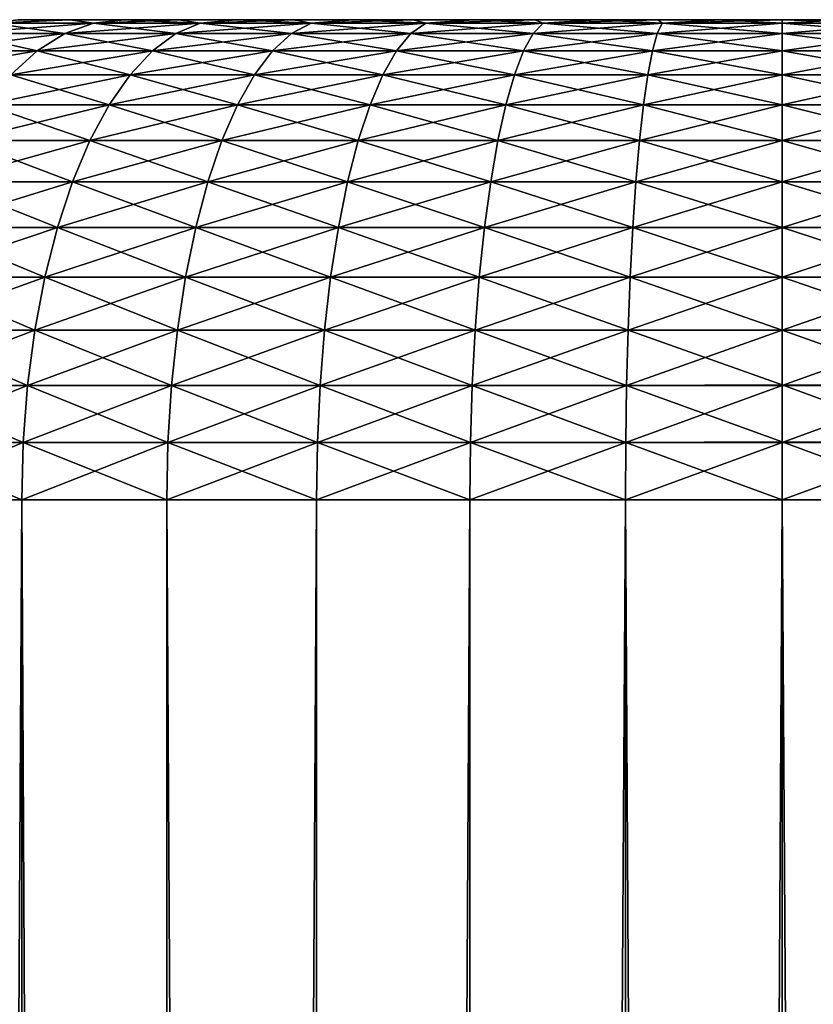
# Model space of a CAD drawing. Header units: metres. Extents: x -2 to 85, y -75 to 75.
# Tile 224 of 230: x 76.38 to 77.7, y 65.86 to 67.5. Entities that reach past the tile are written whole.
import ezdxf

# ---------------------------------------------------------------- set-up
doc = ezdxf.new("R2010")
doc.units = ezdxf.units.M
doc.layers.add('solid_21204500', color=7, linetype='CONTINUOUS')

msp = doc.modelspace()

# ---------------------------------------------------------------- linework, layer by layer
at = {"layer": 'solid_21204500'}
for points in [[(76.501785, 67.494164, -1.988766), (76.454224, 67.47673, -2.07114), (76.278267, 67.47673, -1.95904)], [(76.332825, 67.494164, -1.881125), (76.501785, 67.494164, -1.988766), (76.278267, 67.47673, -1.95904)], [(76.332825, 67.494164, 1.881125), (76.278267, 67.47673, 1.95904), (76.454224, 67.47673, 2.07114)], [(76.332825, 67.494164, 1.881125), (76.46299, 67.5, 1.852294), (76.376091, 67.5, 1.793633)], [(76.501785, 67.494164, 1.988766), (76.46299, 67.5, 1.852294), (76.332825, 67.494164, 1.881125)], [(76.332825, 67.494164, -1.881125), (76.376091, 67.5, -1.793633), (76.46299, 67.5, -1.852294)], [(76.332825, 67.494164, -1.881125), (76.46299, 67.5, -1.852294), (76.501785, 67.494164, -1.988766)], [(76.501785, 67.494164, 1.988766), (76.332825, 67.494164, 1.881125), (76.454224, 67.47673, 2.07114)], [(76.376091, 67.5, -1.793633), (76.376091, 67.5, 1.793633), (76.46299, 67.5, 1.852294)], [(76.46299, 67.5, -1.852294), (76.376091, 67.5, -1.793633), (76.46299, 67.5, 1.852294)], [(76.679489, 67.494164, -2.081272), (76.63929, 67.47673, -2.167477), (76.454224, 67.47673, -2.07114)], [(76.501785, 67.494164, -1.988766), (76.679489, 67.494164, -2.081272), (76.454224, 67.47673, -2.07114)], [(76.501785, 67.494164, 1.988766), (76.454224, 67.47673, 2.07114), (76.63929, 67.47673, 2.167477)], [(76.46299, 67.5, -1.852294), (76.46299, 67.5, 1.852294), (76.552399, 67.5, 1.90663)], [(76.501785, 67.494164, 1.988766), (76.552399, 67.5, 1.90663), (76.46299, 67.5, 1.852294)], [(76.552399, 67.5, -1.90663), (76.46299, 67.5, -1.852294), (76.552399, 67.5, 1.90663)], [(76.501785, 67.494164, -1.988766), (76.46299, 67.5, -1.852294), (76.552399, 67.5, -1.90663)], [(76.679489, 67.494164, 2.081272), (76.552399, 67.5, 1.90663), (76.501785, 67.494164, 1.988766)], [(76.501785, 67.494164, -1.988766), (76.552399, 67.5, -1.90663), (76.644569, 67.5, -1.956793)], [(76.501785, 67.494164, -1.988766), (76.644569, 67.5, -1.956793), (76.679489, 67.494164, -2.081272)], [(76.679489, 67.494164, 2.081272), (76.501785, 67.494164, 1.988766), (76.63929, 67.47673, 2.167477)], [(76.552399, 67.5, -1.90663), (76.552399, 67.5, 1.90663), (76.644569, 67.5, 1.956793)], [(76.679489, 67.494164, 2.081272), (76.644569, 67.5, 1.956793), (76.552399, 67.5, 1.90663)], [(76.644569, 67.5, -1.956793), (76.552399, 67.5, -1.90663), (76.644569, 67.5, 1.956793)], [(76.864578, 67.494164, -2.157938), (76.832047, 67.47673, -2.247319), (76.63929, 67.47673, -2.167477)], [(76.679489, 67.494164, -2.081272), (76.864578, 67.494164, -2.157938), (76.63929, 67.47673, -2.167477)], [(76.679489, 67.494164, 2.081272), (76.63929, 67.47673, 2.167477), (76.832047, 67.47673, 2.247319)], [(76.644569, 67.5, -1.956793), (76.644569, 67.5, 1.956793), (76.739037, 67.5, 2.002534)], [(76.679489, 67.494164, 2.081272), (76.739037, 67.5, 2.002534), (76.644569, 67.5, 1.956793)], [(76.739037, 67.5, -2.002534), (76.644569, 67.5, -1.956793), (76.739037, 67.5, 2.002534)], [(76.679489, 67.494164, -2.081272), (76.644569, 67.5, -1.956793), (76.739037, 67.5, -2.002534)], [(76.864578, 67.494164, 2.157938), (76.739037, 67.5, 2.002534), (76.679489, 67.494164, 2.081272)], [(76.679489, 67.494164, -2.081272), (76.739037, 67.5, -2.002534), (76.835426, 67.5, -2.043623)], [(76.679489, 67.494164, -2.081272), (76.835426, 67.5, -2.043623), (76.864578, 67.494164, -2.157938)], [(76.864578, 67.494164, 2.157938), (76.679489, 67.494164, 2.081272), (76.832047, 67.47673, 2.247319)], [(76.739037, 67.5, -2.002534), (76.739037, 67.5, 2.002534), (76.835426, 67.5, 2.043623)], [(76.864578, 67.494164, 2.157938), (76.835426, 67.5, 2.043623), (76.739037, 67.5, 2.002534)], [(76.835426, 67.5, -2.043623), (76.739037, 67.5, -2.002534), (76.835426, 67.5, 2.043623)], [(77.055641, 67.494164, -2.21818), (77.031021, 67.47673, -2.310056), (76.832047, 67.47673, -2.247319)], [(76.864578, 67.494164, -2.157938), (77.055641, 67.494164, -2.21818), (76.832047, 67.47673, -2.247319)], [(76.864578, 67.494164, 2.157938), (76.832047, 67.47673, 2.247319), (77.031021, 67.47673, 2.310056)], [(76.835426, 67.5, -2.043623), (76.835426, 67.5, 2.043623), (76.934029, 67.5, 2.080195)], [(76.864578, 67.494164, 2.157938), (76.934029, 67.5, 2.080195), (76.835426, 67.5, 2.043623)], [(76.934029, 67.5, -2.080195), (76.835426, 67.5, -2.043623), (76.934029, 67.5, 2.080195)], [(76.864578, 67.494164, -2.157938), (76.835426, 67.5, -2.043623), (76.934029, 67.5, -2.080195)], [(77.055641, 67.494164, 2.21818), (76.934029, 67.5, 2.080195), (76.864578, 67.494164, 2.157938)], [(76.864578, 67.494164, -2.157938), (76.934029, 67.5, -2.080195), (77.034073, 67.5, -2.112012)], [(76.864578, 67.494164, -2.157938), (77.034073, 67.5, -2.112012), (77.055641, 67.494164, -2.21818)], [(77.055641, 67.494164, 2.21818), (76.864578, 67.494164, 2.157938), (77.031021, 67.47673, 2.310056)], [(76.934029, 67.5, -2.080195), (76.934029, 67.5, 2.080195), (77.034073, 67.5, 2.112012)], [(77.055641, 67.494164, 2.21818), (77.034073, 67.5, 2.112012), (76.934029, 67.5, 2.080195)], [(77.034073, 67.5, -2.112012), (76.934029, 67.5, -2.080195), (77.034073, 67.5, 2.112012)], [(77.251228, 67.494164, -2.261541), (77.234711, 67.47673, -2.355213), (77.031021, 67.47673, -2.310056)], [(77.055641, 67.494164, -2.21818), (77.251228, 67.494164, -2.261541), (77.031021, 67.47673, -2.310056)], [(77.055641, 67.494164, 2.21818), (77.031021, 67.47673, 2.310056), (77.234711, 67.47673, 2.355213)], [(77.034073, 67.5, -2.112012), (77.034073, 67.5, 2.112012), (77.135178, 67.5, 2.138902)], [(77.055641, 67.494164, 2.21818), (77.135178, 67.5, 2.138902), (77.034073, 67.5, 2.112012)], [(77.135178, 67.5, -2.138902), (77.034073, 67.5, -2.112012), (77.135178, 67.5, 2.138902)], [(77.055641, 67.494164, -2.21818), (77.034073, 67.5, -2.112012), (77.135178, 67.5, -2.138902)], [(77.251228, 67.494164, 2.261541), (77.135178, 67.5, 2.138902), (77.055641, 67.494164, 2.21818)], [(77.055641, 67.494164, -2.21818), (77.135178, 67.5, -2.138902), (77.237602, 67.5, -2.160957)], [(77.055641, 67.494164, -2.21818), (77.237602, 67.5, -2.160957), (77.251228, 67.494164, -2.261541)], [(77.251228, 67.494164, 2.261541), (77.055641, 67.494164, 2.21818), (77.234711, 67.47673, 2.355213)], [(77.135178, 67.5, -2.138902), (77.135178, 67.5, 2.138902), (77.237602, 67.5, 2.160957)], [(77.251228, 67.494164, 2.261541), (77.237602, 67.5, 2.160957), (77.135178, 67.5, 2.138902)], [(77.237602, 67.5, -2.160957), (77.135178, 67.5, -2.138902), (77.237602, 67.5, 2.160957)], [(77.449852, 67.494164, -2.287691), (77.441566, 67.47673, -2.382446), (77.234711, 67.47673, -2.355213)], [(77.251228, 67.494164, -2.261541), (77.449852, 67.494164, -2.287691), (77.234711, 67.47673, -2.355213)], [(77.251228, 67.494164, 2.261541), (77.234711, 67.47673, 2.355213), (77.441566, 67.47673, 2.382446)], [(77.237602, 67.5, -2.160957), (77.237602, 67.5, 2.160957), (77.340492, 67.5, 2.178111)], [(77.251228, 67.494164, 2.261541), (77.340492, 67.5, 2.178111), (77.237602, 67.5, 2.160957)], [(77.340492, 67.5, -2.178111), (77.237602, 67.5, -2.160957), (77.340492, 67.5, 2.178111)], [(77.251228, 67.494164, -2.261541), (77.237602, 67.5, -2.160957), (77.340492, 67.5, -2.178111)], [(77.449852, 67.494164, 2.287691), (77.340492, 67.5, 2.178111), (77.251228, 67.494164, 2.261541)], [(77.251228, 67.494164, -2.261541), (77.340492, 67.5, -2.178111), (77.443367, 67.5, -2.190322)], [(77.251228, 67.494164, -2.261541), (77.443367, 67.5, -2.190322), (77.449852, 67.494164, -2.287691)], [(77.449852, 67.494164, 2.287691), (77.251228, 67.494164, 2.261541), (77.441566, 67.47673, 2.382446)], [(77.340492, 67.5, -2.178111), (77.340492, 67.5, 2.178111), (77.443367, 67.5, 2.190322)], [(77.449852, 67.494164, 2.287691), (77.443367, 67.5, 2.190322), (77.340492, 67.5, 2.178111)], [(77.443367, 67.5, -2.190322), (77.340492, 67.5, -2.178111), (77.443367, 67.5, 2.190322)], [(77.650002, 67.494164, -2.296429), (77.650002, 67.47673, -2.391546), (77.441566, 67.47673, -2.382446)], [(77.449852, 67.494164, -2.287691), (77.650002, 67.494164, -2.296429), (77.441566, 67.47673, -2.382446)], [(77.449852, 67.494164, 2.287691), (77.441566, 67.47673, 2.382446), (77.650002, 67.47673, 2.391546)], [(77.443367, 67.5, -2.190322), (77.443367, 67.5, 2.190322), (77.546532, 67.5, 2.197619)], [(77.449852, 67.494164, 2.287691), (77.546532, 67.5, 2.197619), (77.443367, 67.5, 2.190322)], [(77.546532, 67.5, -2.197619), (77.443367, 67.5, -2.190322), (77.546532, 67.5, 2.197619)], [(77.449852, 67.494164, -2.287691), (77.443367, 67.5, -2.190322), (77.546532, 67.5, -2.197619)], [(77.449852, 67.494164, -2.287691), (77.546532, 67.5, -2.197619), (77.650002, 67.5, -2.2)], [(77.449852, 67.494164, -2.287691), (77.650002, 67.5, -2.2), (77.650002, 67.494164, -2.296429)], [(77.650002, 67.494164, 2.296429), (77.546532, 67.5, 2.197619), (77.449852, 67.494164, 2.287691)], [(77.650002, 67.494164, 2.296429), (77.449852, 67.494164, 2.287691), (77.650002, 67.47673, 2.391546)], [(77.546532, 67.5, -2.197619), (77.650002, 67.5, 2.2), (77.650002, 67.5, -2.2)], [(77.546532, 67.5, -2.197619), (77.546532, 67.5, 2.197619), (77.650002, 67.5, 2.2)], [(77.650002, 67.494164, 2.296429), (77.650002, 67.5, 2.2), (77.546532, 67.5, 2.197619)], [(77.753471, 67.5, 2.197619), (77.753471, 67.5, -2.197619), (77.650002, 67.5, -2.2)], [(77.650002, 67.494164, -2.296429), (77.650002, 67.5, -2.2), (77.753471, 67.5, -2.197619)], [(77.650002, 67.5, 2.2), (77.753471, 67.5, 2.197619), (77.650002, 67.5, -2.2)], [(77.850143, 67.494164, -2.287691), (77.650002, 67.494164, -2.296429), (77.753471, 67.5, -2.197619)], [(77.850143, 67.494164, 2.287691), (77.753471, 67.5, 2.197619), (77.650002, 67.5, 2.2)], [(77.850143, 67.494164, 2.287691), (77.650002, 67.5, 2.2), (77.650002, 67.494164, 2.296429)], [(77.850143, 67.494164, -2.287691), (77.650002, 67.47673, -2.391546), (77.650002, 67.494164, -2.296429)], [(77.850143, 67.494164, -2.287691), (77.858437, 67.47673, -2.382446), (77.650002, 67.47673, -2.391546)], [(77.858437, 67.47673, 2.382446), (77.650002, 67.494164, 2.296429), (77.650002, 67.47673, 2.391546)], [(77.850143, 67.494164, 2.287691), (77.650002, 67.494164, 2.296429), (77.858437, 67.47673, 2.382446)], [(76.454224, 67.47673, -2.07114), (76.408066, 67.447945, -2.15109), (76.225311, 67.447945, -2.034663)], [(76.278267, 67.47673, -1.95904), (76.454224, 67.47673, -2.07114), (76.225311, 67.447945, -2.034663)], [(76.278267, 67.47673, 1.95904), (76.225311, 67.447945, 2.034663), (76.408066, 67.447945, 2.15109)], [(76.454224, 67.47673, 2.07114), (76.278267, 67.47673, 1.95904), (76.408066, 67.447945, 2.15109)], [(76.63929, 67.47673, -2.167477), (76.600273, 67.447945, -2.251146), (76.408066, 67.447945, -2.15109)], [(76.454224, 67.47673, -2.07114), (76.63929, 67.47673, -2.167477), (76.408066, 67.447945, -2.15109)], [(76.454224, 67.47673, 2.07114), (76.408066, 67.447945, 2.15109), (76.600273, 67.447945, 2.251146)], [(76.63929, 67.47673, 2.167477), (76.454224, 67.47673, 2.07114), (76.600273, 67.447945, 2.251146)], [(76.832047, 67.47673, -2.247319), (76.800468, 67.447945, -2.334069), (76.600273, 67.447945, -2.251146)], [(76.63929, 67.47673, -2.167477), (76.832047, 67.47673, -2.247319), (76.600273, 67.447945, -2.251146)], [(76.63929, 67.47673, 2.167477), (76.600273, 67.447945, 2.251146), (76.800468, 67.447945, 2.334069)], [(76.832047, 67.47673, 2.247319), (76.63929, 67.47673, 2.167477), (76.800468, 67.447945, 2.334069)], [(77.031021, 67.47673, -2.310056), (77.007126, 67.447945, -2.399229), (76.800468, 67.447945, -2.334069)], [(76.832047, 67.47673, -2.247319), (77.031021, 67.47673, -2.310056), (76.800468, 67.447945, -2.334069)], [(76.832047, 67.47673, 2.247319), (76.800468, 67.447945, 2.334069), (77.007126, 67.447945, 2.399229)], [(77.031021, 67.47673, 2.310056), (76.832047, 67.47673, 2.247319), (77.007126, 67.447945, 2.399229)], [(77.234711, 67.47673, -2.355213), (77.218681, 67.447945, -2.446129), (77.007126, 67.447945, -2.399229)], [(77.031021, 67.47673, -2.310056), (77.234711, 67.47673, -2.355213), (77.007126, 67.447945, -2.399229)], [(77.031021, 67.47673, 2.310056), (77.007126, 67.447945, 2.399229), (77.218681, 67.447945, 2.446129)], [(77.234711, 67.47673, 2.355213), (77.031021, 67.47673, 2.310056), (77.218681, 67.447945, 2.446129)], [(77.441566, 67.47673, -2.382446), (77.433517, 67.447945, -2.474413), (77.218681, 67.447945, -2.446129)], [(77.234711, 67.47673, -2.355213), (77.441566, 67.47673, -2.382446), (77.218681, 67.447945, -2.446129)], [(77.234711, 67.47673, 2.355213), (77.218681, 67.447945, 2.446129), (77.433517, 67.447945, 2.474413)], [(77.441566, 67.47673, 2.382446), (77.234711, 67.47673, 2.355213), (77.433517, 67.447945, 2.474413)], [(77.650002, 67.47673, -2.391546), (77.650002, 67.447945, -2.483865), (77.433517, 67.447945, -2.474413)], [(77.441566, 67.47673, -2.382446), (77.650002, 67.47673, -2.391546), (77.433517, 67.447945, -2.474413)], [(77.441566, 67.47673, 2.382446), (77.433517, 67.447945, 2.474413), (77.650002, 67.447945, 2.483865)], [(77.650002, 67.47673, 2.391546), (77.441566, 67.47673, 2.382446), (77.650002, 67.447945, 2.483865)], [(77.858437, 67.47673, -2.382446), (77.650002, 67.447945, -2.483865), (77.650002, 67.47673, -2.391546)], [(77.858437, 67.47673, -2.382446), (77.866486, 67.447945, -2.474413), (77.650002, 67.447945, -2.483865)], [(77.866486, 67.447945, 2.474413), (77.650002, 67.47673, 2.391546), (77.650002, 67.447945, 2.483865)], [(77.858437, 67.47673, 2.382446), (77.650002, 67.47673, 2.391546), (77.866486, 67.447945, 2.474413)], [(76.408066, 67.447945, -2.15109), (76.363983, 67.408234, -2.227448), (76.174744, 67.408234, -2.106888)], [(76.225311, 67.447945, -2.034663), (76.408066, 67.447945, -2.15109), (76.174744, 67.408234, -2.106888)], [(76.408066, 67.447945, 2.15109), (76.225311, 67.447945, 2.034663), (76.363983, 67.408234, 2.227448)], [(76.600273, 67.447945, -2.251146), (76.563011, 67.408234, -2.331056), (76.363983, 67.408234, -2.227448)], [(76.408066, 67.447945, -2.15109), (76.600273, 67.447945, -2.251146), (76.363983, 67.408234, -2.227448)], [(76.408066, 67.447945, 2.15109), (76.363983, 67.408234, 2.227448), (76.563011, 67.408234, 2.331056)], [(76.600273, 67.447945, 2.251146), (76.408066, 67.447945, 2.15109), (76.563011, 67.408234, 2.331056)], [(76.800468, 67.447945, -2.334069), (76.770309, 67.408234, -2.416923), (76.563011, 67.408234, -2.331056)], [(76.600273, 67.447945, -2.251146), (76.800468, 67.447945, -2.334069), (76.563011, 67.408234, -2.331056)], [(76.600273, 67.447945, 2.251146), (76.563011, 67.408234, 2.331056), (76.770309, 67.408234, 2.416923)], [(76.800468, 67.447945, 2.334069), (76.600273, 67.447945, 2.251146), (76.770309, 67.408234, 2.416923)], [(77.007126, 67.447945, -2.399229), (76.984306, 67.408234, -2.484395), (76.770309, 67.408234, -2.416923)], [(76.800468, 67.447945, -2.334069), (77.007126, 67.447945, -2.399229), (76.770309, 67.408234, -2.416923)], [(76.800468, 67.447945, 2.334069), (76.770309, 67.408234, 2.416923), (76.984306, 67.408234, 2.484395)], [(77.007126, 67.447945, 2.399229), (76.800468, 67.447945, 2.334069), (76.984306, 67.408234, 2.484395)], [(77.218681, 67.447945, -2.446129), (77.203369, 67.408234, -2.53296), (76.984306, 67.408234, -2.484395)], [(77.007126, 67.447945, -2.399229), (77.218681, 67.447945, -2.446129), (76.984306, 67.408234, -2.484395)], [(77.007126, 67.447945, 2.399229), (76.984306, 67.408234, 2.484395), (77.203369, 67.408234, 2.53296)], [(77.218681, 67.447945, 2.446129), (77.007126, 67.447945, 2.399229), (77.203369, 67.408234, 2.53296)], [(77.433517, 67.447945, -2.474413), (77.425835, 67.408234, -2.562248), (77.203369, 67.408234, -2.53296)], [(77.218681, 67.447945, -2.446129), (77.433517, 67.447945, -2.474413), (77.203369, 67.408234, -2.53296)], [(77.218681, 67.447945, 2.446129), (77.203369, 67.408234, 2.53296), (77.425835, 67.408234, 2.562248)], [(77.433517, 67.447945, 2.474413), (77.218681, 67.447945, 2.446129), (77.425835, 67.408234, 2.562248)], [(77.650002, 67.447945, -2.483865), (77.650002, 67.408234, -2.572035), (77.425835, 67.408234, -2.562248)], [(77.433517, 67.447945, -2.474413), (77.650002, 67.447945, -2.483865), (77.425835, 67.408234, -2.562248)], [(77.433517, 67.447945, 2.474413), (77.425835, 67.408234, 2.562248), (77.650002, 67.408234, 2.572035)], [(77.650002, 67.447945, 2.483865), (77.433517, 67.447945, 2.474413), (77.650002, 67.408234, 2.572035)], [(77.866486, 67.447945, -2.474413), (77.650002, 67.408234, -2.572035), (77.650002, 67.447945, -2.483865)], [(77.866486, 67.447945, -2.474413), (77.874168, 67.408234, -2.562248), (77.650002, 67.408234, -2.572035)], [(77.874168, 67.408234, 2.562248), (77.650002, 67.447945, 2.483865), (77.650002, 67.408234, 2.572035)], [(77.866486, 67.447945, 2.474413), (77.650002, 67.447945, 2.483865), (77.874168, 67.408234, 2.562248)], [(76.563011, 67.408234, -2.331056), (76.528046, 67.35817, -2.406039), (76.322617, 67.35817, -2.299098)], [(76.363983, 67.408234, -2.227448), (76.563011, 67.408234, -2.331056), (76.322617, 67.35817, -2.299098)], [(76.363983, 67.408234, 2.227448), (76.322617, 67.35817, 2.299098), (76.528046, 67.35817, 2.406039)], [(76.563011, 67.408234, 2.331056), (76.363983, 67.408234, 2.227448), (76.528046, 67.35817, 2.406039)], [(76.770309, 67.408234, -2.416923), (76.742012, 67.35817, -2.494668), (76.528046, 67.35817, -2.406039)], [(76.563011, 67.408234, -2.331056), (76.770309, 67.408234, -2.416923), (76.528046, 67.35817, -2.406039)], [(76.563011, 67.408234, 2.331056), (76.528046, 67.35817, 2.406039), (76.742012, 67.35817, 2.494668)], [(76.770309, 67.408234, 2.416923), (76.563011, 67.408234, 2.331056), (76.742012, 67.35817, 2.494668)], [(76.984306, 67.408234, -2.484395), (76.962898, 67.35817, -2.564311), (76.742012, 67.35817, -2.494668)], [(76.770309, 67.408234, -2.416923), (76.984306, 67.408234, -2.484395), (76.742012, 67.35817, -2.494668)], [(76.770309, 67.408234, 2.416923), (76.742012, 67.35817, 2.494668), (76.962898, 67.35817, 2.564311)], [(76.984306, 67.408234, 2.484395), (76.770309, 67.408234, 2.416923), (76.962898, 67.35817, 2.564311)], [(77.203369, 67.408234, -2.53296), (77.189003, 67.35817, -2.614438), (76.962898, 67.35817, -2.564311)], [(76.984306, 67.408234, -2.484395), (77.203369, 67.408234, -2.53296), (76.962898, 67.35817, -2.564311)], [(76.984306, 67.408234, 2.484395), (76.962898, 67.35817, 2.564311), (77.189003, 67.35817, 2.614438)], [(77.203369, 67.408234, 2.53296), (76.984306, 67.408234, 2.484395), (77.189003, 67.35817, 2.614438)], [(77.425835, 67.408234, -2.562248), (77.418625, 67.35817, -2.644668), (77.189003, 67.35817, -2.614438)], [(77.203369, 67.408234, -2.53296), (77.425835, 67.408234, -2.562248), (77.189003, 67.35817, -2.614438)], [(77.203369, 67.408234, 2.53296), (77.189003, 67.35817, 2.614438), (77.418625, 67.35817, 2.644668)], [(77.425835, 67.408234, 2.562248), (77.203369, 67.408234, 2.53296), (77.418625, 67.35817, 2.644668)], [(77.650002, 67.408234, -2.572035), (77.650002, 67.35817, -2.65477), (77.418625, 67.35817, -2.644668)], [(77.425835, 67.408234, -2.562248), (77.650002, 67.408234, -2.572035), (77.418625, 67.35817, -2.644668)], [(77.425835, 67.408234, 2.562248), (77.418625, 67.35817, 2.644668), (77.650002, 67.35817, 2.65477)], [(77.650002, 67.408234, 2.572035), (77.425835, 67.408234, 2.562248), (77.650002, 67.35817, 2.65477)], [(77.874168, 67.408234, -2.562248), (77.650002, 67.35817, -2.65477), (77.650002, 67.408234, -2.572035)], [(77.874168, 67.408234, -2.562248), (77.881378, 67.35817, -2.644668), (77.650002, 67.35817, -2.65477)], [(77.881378, 67.35817, 2.644668), (77.650002, 67.408234, 2.572035), (77.650002, 67.35817, 2.65477)], [(77.874168, 67.408234, 2.562248), (77.650002, 67.408234, 2.572035), (77.881378, 67.35817, 2.644668)], [(76.528046, 67.35817, -2.406039), (76.495888, 67.298485, -2.474999), (76.284569, 67.298485, -2.364994)], [(76.322617, 67.35817, -2.299098), (76.528046, 67.35817, -2.406039), (76.284569, 67.298485, -2.364994)], [(76.322617, 67.35817, 2.299098), (76.284569, 67.298485, 2.364994), (76.495888, 67.298485, 2.474999)], [(76.528046, 67.35817, 2.406039), (76.322617, 67.35817, 2.299098), (76.495888, 67.298485, 2.474999)], [(76.742012, 67.35817, -2.494668), (76.715988, 67.298485, -2.566169), (76.495888, 67.298485, -2.474999)], [(76.528046, 67.35817, -2.406039), (76.742012, 67.35817, -2.494668), (76.495888, 67.298485, -2.474999)], [(76.528046, 67.35817, 2.406039), (76.495888, 67.298485, 2.474999), (76.715988, 67.298485, 2.566169)], [(76.742012, 67.35817, 2.494668), (76.528046, 67.35817, 2.406039), (76.715988, 67.298485, 2.566169)], [(76.962898, 67.35817, -2.564311), (76.943199, 67.298485, -2.637808), (76.715988, 67.298485, -2.566169)], [(76.742012, 67.35817, -2.494668), (76.962898, 67.35817, -2.564311), (76.715988, 67.298485, -2.566169)], [(76.742012, 67.35817, 2.494668), (76.715988, 67.298485, 2.566169), (76.943199, 67.298485, 2.637808)], [(76.962898, 67.35817, 2.564311), (76.742012, 67.35817, 2.494668), (76.943199, 67.298485, 2.637808)], [(77.189003, 67.35817, -2.614438), (77.175789, 67.298485, -2.689372), (76.943199, 67.298485, -2.637808)], [(76.962898, 67.35817, -2.564311), (77.189003, 67.35817, -2.614438), (76.943199, 67.298485, -2.637808)], [(76.962898, 67.35817, 2.564311), (76.943199, 67.298485, 2.637808), (77.175789, 67.298485, 2.689372)], [(77.189003, 67.35817, 2.614438), (76.962898, 67.35817, 2.564311), (77.175789, 67.298485, 2.689372)], [(77.418625, 67.35817, -2.644668), (77.411987, 67.298485, -2.720468), (77.175789, 67.298485, -2.689372)], [(77.189003, 67.35817, -2.614438), (77.418625, 67.35817, -2.644668), (77.175789, 67.298485, -2.689372)], [(77.189003, 67.35817, 2.614438), (77.175789, 67.298485, 2.689372), (77.411987, 67.298485, 2.720468)], [(77.418625, 67.35817, 2.644668), (77.189003, 67.35817, 2.614438), (77.411987, 67.298485, 2.720468)], [(77.650002, 67.35817, -2.65477), (77.650002, 67.298485, -2.73086), (77.411987, 67.298485, -2.720468)], [(77.418625, 67.35817, -2.644668), (77.650002, 67.35817, -2.65477), (77.411987, 67.298485, -2.720468)], [(77.418625, 67.35817, 2.644668), (77.411987, 67.298485, 2.720468), (77.650002, 67.298485, 2.73086)], [(77.650002, 67.35817, 2.65477), (77.418625, 67.35817, 2.644668), (77.650002, 67.298485, 2.73086)], [(77.881378, 67.35817, -2.644668), (77.650002, 67.298485, -2.73086), (77.650002, 67.35817, -2.65477)], [(77.881378, 67.35817, -2.644668), (77.888008, 67.298485, -2.720468), (77.650002, 67.298485, -2.73086)], [(77.888008, 67.298485, 2.720468), (77.650002, 67.35817, 2.65477), (77.650002, 67.298485, 2.73086)], [(77.881378, 67.35817, 2.644668), (77.650002, 67.35817, 2.65477), (77.888008, 67.298485, 2.720468)], [(76.495888, 67.298485, -2.474999), (76.46701, 67.230064, -2.536931), (76.250404, 67.230064, -2.424172)], [(76.284569, 67.298485, -2.364994), (76.495888, 67.298485, -2.474999), (76.250404, 67.230064, -2.424172)], [(76.284569, 67.298485, 2.364994), (76.250404, 67.230064, 2.424172), (76.46701, 67.230064, 2.536931)], [(76.495888, 67.298485, 2.474999), (76.284569, 67.298485, 2.364994), (76.46701, 67.230064, 2.536931)], [(76.715988, 67.298485, -2.566169), (76.692619, 67.230064, -2.630381), (76.46701, 67.230064, -2.536931)], [(76.495888, 67.298485, -2.474999), (76.715988, 67.298485, -2.566169), (76.46701, 67.230064, -2.536931)], [(76.495888, 67.298485, 2.474999), (76.46701, 67.230064, 2.536931), (76.692619, 67.230064, 2.630381)], [(76.715988, 67.298485, 2.566169), (76.495888, 67.298485, 2.474999), (76.692619, 67.230064, 2.630381)], [(76.943199, 67.298485, -2.637808), (76.925514, 67.230064, -2.703813), (76.692619, 67.230064, -2.630381)], [(76.715988, 67.298485, -2.566169), (76.943199, 67.298485, -2.637808), (76.692619, 67.230064, -2.630381)], [(76.715988, 67.298485, 2.566169), (76.692619, 67.230064, 2.630381), (76.925514, 67.230064, 2.703813)], [(76.943199, 67.298485, 2.637808), (76.715988, 67.298485, 2.566169), (76.925514, 67.230064, 2.703813)], [(77.175789, 67.298485, -2.689372), (77.163925, 67.230064, -2.756667), (76.925514, 67.230064, -2.703813)], [(76.943199, 67.298485, -2.637808), (77.175789, 67.298485, -2.689372), (76.925514, 67.230064, -2.703813)], [(76.943199, 67.298485, 2.637808), (76.925514, 67.230064, 2.703813), (77.163925, 67.230064, 2.756667)], [(77.175789, 67.298485, 2.689372), (76.943199, 67.298485, 2.637808), (77.163925, 67.230064, 2.756667)], [(77.411987, 67.298485, -2.720468), (77.406036, 67.230064, -2.788541), (77.163925, 67.230064, -2.756667)], [(77.175789, 67.298485, -2.689372), (77.411987, 67.298485, -2.720468), (77.163925, 67.230064, -2.756667)], [(77.175789, 67.298485, 2.689372), (77.163925, 67.230064, 2.756667), (77.406036, 67.230064, 2.788541)], [(77.411987, 67.298485, 2.720468), (77.175789, 67.298485, 2.689372), (77.406036, 67.230064, 2.788541)], [(77.650002, 67.298485, -2.73086), (77.650002, 67.230064, -2.799193), (77.406036, 67.230064, -2.788541)], [(77.411987, 67.298485, -2.720468), (77.650002, 67.298485, -2.73086), (77.406036, 67.230064, -2.788541)], [(77.411987, 67.298485, 2.720468), (77.406036, 67.230064, 2.788541), (77.650002, 67.230064, 2.799193)], [(77.650002, 67.298485, 2.73086), (77.411987, 67.298485, 2.720468), (77.650002, 67.230064, 2.799193)], [(77.888008, 67.298485, -2.720468), (77.650002, 67.230064, -2.799193), (77.650002, 67.298485, -2.73086)], [(77.888008, 67.298485, -2.720468), (77.893967, 67.230064, -2.788541), (77.650002, 67.230064, -2.799193)], [(77.893967, 67.230064, 2.788541), (77.650002, 67.298485, 2.73086), (77.650002, 67.230064, 2.799193)], [(77.888008, 67.298485, 2.720468), (77.650002, 67.298485, 2.73086), (77.893967, 67.230064, 2.788541)], [(76.46701, 67.230064, -2.536931), (76.441833, 67.153893, -2.590927), (76.220612, 67.153893, -2.475769)], [(76.250404, 67.230064, -2.424172), (76.46701, 67.230064, -2.536931), (76.220612, 67.153893, -2.475769)], [(76.250404, 67.230064, 2.424172), (76.220612, 67.153893, 2.475769), (76.441833, 67.153893, 2.590927)], [(76.46701, 67.230064, 2.536931), (76.250404, 67.230064, 2.424172), (76.441833, 67.153893, 2.590927)], [(76.692619, 67.230064, -2.630381), (76.672241, 67.153893, -2.686366), (76.441833, 67.153893, -2.590927)], [(76.46701, 67.230064, -2.536931), (76.692619, 67.230064, -2.630381), (76.441833, 67.153893, -2.590927)], [(76.46701, 67.230064, 2.536931), (76.441833, 67.153893, 2.590927), (76.672241, 67.153893, 2.686366)], [(76.692619, 67.230064, 2.630381), (76.46701, 67.230064, 2.536931), (76.672241, 67.153893, 2.686366)], [(76.925514, 67.230064, -2.703813), (76.910095, 67.153893, -2.761361), (76.672241, 67.153893, -2.686366)], [(76.692619, 67.230064, -2.630381), (76.925514, 67.230064, -2.703813), (76.672241, 67.153893, -2.686366)], [(76.692619, 67.230064, 2.630381), (76.672241, 67.153893, 2.686366), (76.910095, 67.153893, 2.761361)], [(76.925514, 67.230064, 2.703813), (76.692619, 67.230064, 2.630381), (76.910095, 67.153893, 2.761361)], [(77.163925, 67.230064, -2.756667), (77.15358, 67.153893, -2.81534), (76.910095, 67.153893, -2.761361)], [(76.925514, 67.230064, -2.703813), (77.163925, 67.230064, -2.756667), (76.910095, 67.153893, -2.761361)], [(76.925514, 67.230064, 2.703813), (76.910095, 67.153893, 2.761361), (77.15358, 67.153893, 2.81534)], [(77.163925, 67.230064, 2.756667), (76.925514, 67.230064, 2.703813), (77.15358, 67.153893, 2.81534)], [(77.406036, 67.230064, -2.788541), (77.400841, 67.153893, -2.847893), (77.15358, 67.153893, -2.81534)], [(77.163925, 67.230064, -2.756667), (77.406036, 67.230064, -2.788541), (77.15358, 67.153893, -2.81534)], [(77.163925, 67.230064, 2.756667), (77.15358, 67.153893, 2.81534), (77.400841, 67.153893, 2.847893)], [(77.406036, 67.230064, 2.788541), (77.163925, 67.230064, 2.756667), (77.400841, 67.153893, 2.847893)], [(77.650002, 67.230064, -2.799193), (77.650002, 67.153893, -2.858771), (77.400841, 67.153893, -2.847893)], [(77.406036, 67.230064, -2.788541), (77.650002, 67.230064, -2.799193), (77.400841, 67.153893, -2.847893)], [(77.406036, 67.230064, 2.788541), (77.400841, 67.153893, 2.847893), (77.650002, 67.153893, 2.858771)], [(77.650002, 67.230064, 2.799193), (77.406036, 67.230064, 2.788541), (77.650002, 67.153893, 2.858771)], [(77.893967, 67.230064, -2.788541), (77.650002, 67.153893, -2.858771), (77.650002, 67.230064, -2.799193)], [(77.893967, 67.230064, -2.788541), (77.899155, 67.153893, -2.847893), (77.650002, 67.153893, -2.858771)], [(77.899155, 67.153893, 2.847893), (77.650002, 67.230064, 2.799193), (77.650002, 67.153893, 2.858771)], [(77.893967, 67.230064, 2.788541), (77.650002, 67.230064, 2.799193), (77.899155, 67.153893, 2.847893)], [(76.441833, 67.153893, -2.590927), (76.420723, 67.071091, -2.636199), (76.195641, 67.071091, -2.519029)], [(76.220612, 67.153893, -2.475769), (76.441833, 67.153893, -2.590927), (76.195641, 67.071091, -2.519029)], [(76.220612, 67.153893, 2.475769), (76.195641, 67.071091, 2.519029), (76.420723, 67.071091, 2.636199)], [(76.441833, 67.153893, 2.590927), (76.220612, 67.153893, 2.475769), (76.420723, 67.071091, 2.636199)], [(76.672241, 67.153893, -2.686366), (76.655159, 67.071091, -2.733306), (76.420723, 67.071091, -2.636199)], [(76.441833, 67.153893, -2.590927), (76.672241, 67.153893, -2.686366), (76.420723, 67.071091, -2.636199)], [(76.441833, 67.153893, 2.590927), (76.420723, 67.071091, 2.636199), (76.655159, 67.071091, 2.733306)], [(76.672241, 67.153893, 2.686366), (76.441833, 67.153893, 2.590927), (76.655159, 67.071091, 2.733306)], [(76.910095, 67.153893, -2.761361), (76.897163, 67.071091, -2.809612), (76.655159, 67.071091, -2.733306)], [(76.672241, 67.153893, -2.686366), (76.910095, 67.153893, -2.761361), (76.655159, 67.071091, -2.733306)], [(76.672241, 67.153893, 2.686366), (76.655159, 67.071091, 2.733306), (76.897163, 67.071091, 2.809612)], [(76.910095, 67.153893, 2.761361), (76.672241, 67.153893, 2.686366), (76.897163, 67.071091, 2.809612)], [(77.15358, 67.153893, -2.81534), (77.144905, 67.071091, -2.864534), (76.897163, 67.071091, -2.809612)], [(76.910095, 67.153893, -2.761361), (77.15358, 67.153893, -2.81534), (76.897163, 67.071091, -2.809612)], [(76.910095, 67.153893, 2.761361), (76.897163, 67.071091, 2.809612), (77.144905, 67.071091, 2.864534)], [(77.15358, 67.153893, 2.81534), (76.910095, 67.153893, 2.761361), (77.144905, 67.071091, 2.864534)], [(77.400841, 67.153893, -2.847893), (77.396484, 67.071091, -2.897655), (77.144905, 67.071091, -2.864534)], [(77.15358, 67.153893, -2.81534), (77.400841, 67.153893, -2.847893), (77.144905, 67.071091, -2.864534)], [(77.15358, 67.153893, 2.81534), (77.144905, 67.071091, 2.864534), (77.396484, 67.071091, 2.897655)], [(77.400841, 67.153893, 2.847893), (77.15358, 67.153893, 2.81534), (77.396484, 67.071091, 2.897655)], [(77.650002, 67.153893, -2.858771), (77.650002, 67.071091, -2.908724), (77.396484, 67.071091, -2.897655)], [(77.400841, 67.153893, -2.847893), (77.650002, 67.153893, -2.858771), (77.396484, 67.071091, -2.897655)], [(77.400841, 67.153893, 2.847893), (77.396484, 67.071091, 2.897655), (77.650002, 67.071091, 2.908724)], [(77.650002, 67.153893, 2.858771), (77.400841, 67.153893, 2.847893), (77.650002, 67.071091, 2.908724)], [(77.899155, 67.153893, -2.847893), (77.650002, 67.071091, -2.908724), (77.650002, 67.153893, -2.858771)], [(77.899155, 67.153893, -2.847893), (77.903511, 67.071091, -2.897655), (77.650002, 67.071091, -2.908724)], [(77.903511, 67.071091, 2.897655), (77.650002, 67.153893, 2.858771), (77.650002, 67.071091, 2.908724)], [(77.899155, 67.153893, 2.847893), (77.650002, 67.153893, 2.858771), (77.903511, 67.071091, 2.897655)], [(76.420723, 67.071091, -2.636199), (76.403984, 66.982872, -2.672086), (76.175842, 66.982872, -2.553321)], [(76.195641, 67.071091, -2.519029), (76.420723, 67.071091, -2.636199), (76.175842, 66.982872, -2.553321)], [(76.195641, 67.071091, 2.519029), (76.175842, 66.982872, 2.553321), (76.403984, 66.982872, 2.672086)], [(76.420723, 67.071091, 2.636199), (76.195641, 67.071091, 2.519029), (76.403984, 66.982872, 2.672086)], [(76.655159, 67.071091, -2.733306), (76.641617, 66.982872, -2.770515), (76.403984, 66.982872, -2.672086)], [(76.420723, 67.071091, -2.636199), (76.655159, 67.071091, -2.733306), (76.403984, 66.982872, -2.672086)], [(76.420723, 67.071091, 2.636199), (76.403984, 66.982872, 2.672086), (76.641617, 66.982872, 2.770515)], [(76.655159, 67.071091, 2.733306), (76.420723, 67.071091, 2.636199), (76.641617, 66.982872, 2.770515)], [(76.897163, 67.071091, -2.809612), (76.886917, 66.982872, -2.847859), (76.641617, 66.982872, -2.770515)], [(76.655159, 67.071091, -2.733306), (76.897163, 67.071091, -2.809612), (76.641617, 66.982872, -2.770515)], [(76.655159, 67.071091, 2.733306), (76.641617, 66.982872, 2.770515), (76.886917, 66.982872, 2.847859)], [(76.897163, 67.071091, 2.809612), (76.655159, 67.071091, 2.733306), (76.886917, 66.982872, 2.847859)], [(77.144905, 67.071091, -2.864534), (77.138031, 66.982872, -2.903529), (76.886917, 66.982872, -2.847859)], [(76.897163, 67.071091, -2.809612), (77.144905, 67.071091, -2.864534), (76.886917, 66.982872, -2.847859)], [(76.897163, 67.071091, 2.809612), (76.886917, 66.982872, 2.847859), (77.138031, 66.982872, 2.903529)], [(77.144905, 67.071091, 2.864534), (76.897163, 67.071091, 2.809612), (77.138031, 66.982872, 2.903529)], [(77.396484, 67.071091, -2.897655), (77.393036, 66.982872, -2.937102), (77.138031, 66.982872, -2.903529)], [(77.144905, 67.071091, -2.864534), (77.396484, 67.071091, -2.897655), (77.138031, 66.982872, -2.903529)], [(77.144905, 67.071091, 2.864534), (77.138031, 66.982872, 2.903529), (77.393036, 66.982872, 2.937102)], [(77.396484, 67.071091, 2.897655), (77.144905, 67.071091, 2.864534), (77.393036, 66.982872, 2.937102)], [(77.650002, 67.071091, -2.908724), (77.650002, 66.982872, -2.948321), (77.393036, 66.982872, -2.937102)], [(77.396484, 67.071091, -2.897655), (77.650002, 67.071091, -2.908724), (77.393036, 66.982872, -2.937102)], [(77.396484, 67.071091, 2.897655), (77.393036, 66.982872, 2.937102), (77.650002, 66.982872, 2.948321)], [(77.650002, 67.071091, 2.908724), (77.396484, 67.071091, 2.897655), (77.650002, 66.982872, 2.948321)], [(77.903511, 67.071091, -2.897655), (77.650002, 66.982872, -2.948321), (77.650002, 67.071091, -2.908724)], [(77.903511, 67.071091, -2.897655), (77.90696, 66.982872, -2.937102), (77.650002, 66.982872, -2.948321)], [(77.90696, 66.982872, 2.937102), (77.650002, 67.071091, 2.908724), (77.650002, 66.982872, 2.948321)], [(77.903511, 67.071091, 2.897655), (77.650002, 67.071091, 2.908724), (77.90696, 66.982872, 2.937102)], [(76.403984, 66.982872, -2.672086), (76.391869, 66.890511, -2.698064), (76.161507, 66.890511, -2.578144)], [(76.175842, 66.982872, -2.553321), (76.403984, 66.982872, -2.672086), (76.161507, 66.890511, -2.578144)], [(76.175842, 66.982872, 2.553321), (76.161507, 66.890511, 2.578144), (76.391869, 66.890511, 2.698064)], [(76.403984, 66.982872, 2.672086), (76.175842, 66.982872, 2.553321), (76.391869, 66.890511, 2.698064)], [(76.641617, 66.982872, -2.770515), (76.631813, 66.890511, -2.79745), (76.391869, 66.890511, -2.698064)], [(76.403984, 66.982872, -2.672086), (76.641617, 66.982872, -2.770515), (76.391869, 66.890511, -2.698064)], [(76.403984, 66.982872, 2.672086), (76.391869, 66.890511, 2.698064), (76.631813, 66.890511, 2.79745)], [(76.641617, 66.982872, 2.770515), (76.403984, 66.982872, 2.672086), (76.631813, 66.890511, 2.79745)], [(76.886917, 66.982872, -2.847859), (76.879501, 66.890511, -2.875546), (76.631813, 66.890511, -2.79745)], [(76.641617, 66.982872, -2.770515), (76.886917, 66.982872, -2.847859), (76.631813, 66.890511, -2.79745)], [(76.641617, 66.982872, 2.770515), (76.631813, 66.890511, 2.79745), (76.879501, 66.890511, 2.875546)], [(76.886917, 66.982872, 2.847859), (76.641617, 66.982872, 2.770515), (76.879501, 66.890511, 2.875546)], [(77.138031, 66.982872, -2.903529), (77.133049, 66.890511, -2.931757), (76.879501, 66.890511, -2.875546)], [(76.886917, 66.982872, -2.847859), (77.138031, 66.982872, -2.903529), (76.879501, 66.890511, -2.875546)], [(76.886917, 66.982872, 2.847859), (76.879501, 66.890511, 2.875546), (77.133049, 66.890511, 2.931757)], [(77.138031, 66.982872, 2.903529), (76.886917, 66.982872, 2.847859), (77.133049, 66.890511, 2.931757)], [(77.393036, 66.982872, -2.937102), (77.390541, 66.890511, -2.965656), (77.133049, 66.890511, -2.931757)], [(77.138031, 66.982872, -2.903529), (77.393036, 66.982872, -2.937102), (77.133049, 66.890511, -2.931757)], [(77.138031, 66.982872, 2.903529), (77.133049, 66.890511, 2.931757), (77.390541, 66.890511, 2.965656)], [(77.393036, 66.982872, 2.937102), (77.138031, 66.982872, 2.903529), (77.390541, 66.890511, 2.965656)], [(77.650002, 66.982872, -2.948321), (77.650002, 66.890511, -2.976984), (77.390541, 66.890511, -2.965656)], [(77.393036, 66.982872, -2.937102), (77.650002, 66.982872, -2.948321), (77.390541, 66.890511, -2.965656)], [(77.393036, 66.982872, 2.937102), (77.390541, 66.890511, 2.965656), (77.650002, 66.891449, 2.976753)], [(77.650002, 66.891449, 2.976753), (77.650002, 66.982872, 2.948321), (77.393036, 66.982872, 2.937102)], [(77.90696, 66.982872, -2.937102), (77.909462, 66.890511, -2.965656), (77.650002, 66.890511, -2.976984)], [(77.90696, 66.982872, -2.937102), (77.650002, 66.890511, -2.976984), (77.650002, 66.982872, -2.948321)], [(77.909462, 66.890511, 2.965656), (77.650002, 66.982872, 2.948321), (77.650002, 66.891449, 2.976753)], [(77.90696, 66.982872, 2.937102), (77.650002, 66.982872, 2.948321), (77.909462, 66.890511, 2.965656)], [(76.391869, 66.890511, -2.698064), (76.38456, 66.795372, -2.713753), (76.152855, 66.795372, -2.593135)], [(76.161507, 66.890511, -2.578144), (76.391869, 66.890511, -2.698064), (76.152855, 66.795372, -2.593135)], [(76.161507, 66.890511, 2.578144), (76.152855, 66.795372, 2.593135), (76.38456, 66.795372, 2.713753)], [(76.391869, 66.890511, 2.698064), (76.161507, 66.890511, 2.578144), (76.38456, 66.795372, 2.713753)], [(76.631813, 66.890511, -2.79745), (76.625893, 66.795372, -2.813716), (76.38456, 66.795372, -2.713753)], [(76.391869, 66.890511, -2.698064), (76.631813, 66.890511, -2.79745), (76.38456, 66.795372, -2.713753)], [(76.391869, 66.890511, 2.698064), (76.38456, 66.795372, 2.713753), (76.625893, 66.795372, 2.813716)], [(76.631813, 66.890511, 2.79745), (76.391869, 66.890511, 2.698064), (76.625893, 66.795372, 2.813716)], [(76.879501, 66.890511, -2.875546), (76.875023, 66.795372, -2.892267), (76.625893, 66.795372, -2.813716)], [(76.631813, 66.890511, -2.79745), (76.879501, 66.890511, -2.875546), (76.625893, 66.795372, -2.813716)], [(76.631813, 66.890511, 2.79745), (76.625893, 66.795372, 2.813716), (76.875023, 66.795372, 2.892267)], [(76.879501, 66.890511, 2.875546), (76.631813, 66.890511, 2.79745), (76.875023, 66.795372, 2.892267)], [(77.133049, 66.890511, -2.931757), (77.130043, 66.795372, -2.948805), (76.875023, 66.795372, -2.892267)], [(76.879501, 66.890511, -2.875546), (77.133049, 66.890511, -2.931757), (76.875023, 66.795372, -2.892267)], [(76.879501, 66.890511, 2.875546), (76.875023, 66.795372, 2.892267), (77.130043, 66.795372, 2.948805)], [(77.133049, 66.890511, 2.931757), (76.879501, 66.890511, 2.875546), (77.130043, 66.795372, 2.948805)], [(77.390541, 66.890511, -2.965656), (77.38903, 66.795372, -2.9829), (77.130043, 66.795372, -2.948805)], [(77.133049, 66.890511, -2.931757), (77.390541, 66.890511, -2.965656), (77.130043, 66.795372, -2.948805)], [(77.133049, 66.890511, 2.931757), (77.130043, 66.795372, 2.948805), (77.38903, 66.795372, 2.9829)], [(77.390541, 66.890511, 2.965656), (77.133049, 66.890511, 2.931757), (77.38903, 66.795372, 2.9829)], [(77.650002, 66.890511, -2.976984), (77.650002, 66.795372, -2.994295), (77.38903, 66.795372, -2.9829)], [(77.390541, 66.890511, -2.965656), (77.650002, 66.890511, -2.976984), (77.38903, 66.795372, -2.9829)], [(77.390541, 66.890511, 2.965656), (77.38903, 66.795372, 2.9829), (77.650002, 66.796432, 2.994167)], [(77.650002, 66.796432, 2.994167), (77.650002, 66.891449, 2.976753), (77.390541, 66.890511, 2.965656)], [(77.910973, 66.795372, 2.9829), (77.650002, 66.891449, 2.976753), (77.650002, 66.796432, 2.994167)], [(77.909462, 66.890511, 2.965656), (77.650002, 66.891449, 2.976753), (77.910973, 66.795372, 2.9829)], [(77.909462, 66.890511, -2.965656), (77.910973, 66.795372, -2.9829), (77.650002, 66.795372, -2.994295)], [(77.909462, 66.890511, -2.965656), (77.650002, 66.795372, -2.994295), (77.650002, 66.890511, -2.976984)], [(76.38456, 66.795372, -2.713753), (76.382149, 66.699997, -2.718923), (76.150002, 66.699997, -2.598076)], [(76.152855, 66.795372, -2.593135), (76.38456, 66.795372, -2.713753), (76.150002, 66.699997, -2.598076)], [(76.152855, 66.795372, 2.593135), (76.150002, 66.699997, 2.598076), (76.382149, 66.699997, 2.718923)], [(76.38456, 66.795372, 2.713753), (76.152855, 66.795372, 2.593135), (76.382149, 66.699997, 2.718923)], [(76.625893, 66.795372, -2.813716), (76.62394, 66.699997, -2.819078), (76.382149, 66.699997, -2.718923)], [(76.38456, 66.795372, -2.713753), (76.625893, 66.795372, -2.813716), (76.382149, 66.699997, -2.718923)], [(76.38456, 66.795372, 2.713753), (76.382149, 66.699997, 2.718923), (76.62394, 66.699997, 2.819078)], [(76.625893, 66.795372, 2.813716), (76.38456, 66.795372, 2.713753), (76.62394, 66.699997, 2.819078)], [(76.875023, 66.795372, -2.892267), (76.873543, 66.699997, -2.897778), (76.62394, 66.699997, -2.819078)], [(76.625893, 66.795372, -2.813716), (76.875023, 66.795372, -2.892267), (76.62394, 66.699997, -2.819078)], [(76.625893, 66.795372, 2.813716), (76.62394, 66.699997, 2.819078), (76.873543, 66.699997, 2.897778)], [(76.875023, 66.795372, 2.892267), (76.625893, 66.795372, 2.813716), (76.873543, 66.699997, 2.897778)], [(77.130043, 66.795372, -2.948805), (77.129059, 66.699997, -2.954423), (76.873543, 66.699997, -2.897778)], [(76.875023, 66.795372, -2.892267), (77.130043, 66.795372, -2.948805), (76.873543, 66.699997, -2.897778)], [(76.875023, 66.795372, 2.892267), (76.873543, 66.699997, 2.897778), (77.129059, 66.699997, 2.954423)], [(77.130043, 66.795372, 2.948805), (76.875023, 66.795372, 2.892267), (77.129059, 66.699997, 2.954423)], [(77.38903, 66.795372, -2.9829), (77.388535, 66.699997, -2.988584), (77.129059, 66.699997, -2.954423)], [(77.130043, 66.795372, -2.948805), (77.38903, 66.795372, -2.9829), (77.129059, 66.699997, -2.954423)], [(77.130043, 66.795372, 2.948805), (77.129059, 66.699997, 2.954423), (77.388535, 66.699997, 2.988584)], [(77.38903, 66.795372, 2.9829), (77.130043, 66.795372, 2.948805), (77.388535, 66.699997, 2.988584)], [(77.650002, 66.795372, -2.994295), (77.650002, 66.699997, -3), (77.388535, 66.699997, -2.988584)], [(77.38903, 66.795372, -2.9829), (77.650002, 66.795372, -2.994295), (77.388535, 66.699997, -2.988584)], [(77.38903, 66.795372, 2.9829), (77.388535, 66.699997, 2.988584), (77.650002, 66.699997, 3)], [(77.650002, 66.796432, 2.994167), (77.38903, 66.795372, 2.9829), (77.650002, 66.699997, 3)], [(77.650002, 66.796432, 2.994167), (77.650002, 66.699997, 3), (77.911469, 66.699997, 2.988584)], [(77.910973, 66.795372, 2.9829), (77.650002, 66.796432, 2.994167), (77.911469, 66.699997, 2.988584)], [(77.910973, 66.795372, -2.9829), (77.911469, 66.699997, -2.988584), (77.650002, 66.699997, -3)], [(77.910973, 66.795372, -2.9829), (77.650002, 66.699997, -3), (77.650002, 66.795372, -2.994295)], [(76.150002, 66.699997, -2.598076), (76.382149, 66.699997, -2.718923), (76.150543, 23.355906, -2.598391)], [(76.150002, 66.699997, 2.598076), (76.15052, 23.355907, 2.598375), (76.381523, 23.342201, 2.718632)], [(76.382149, 66.699997, 2.718923), (76.150002, 66.699997, 2.598076), (76.381523, 23.342201, 2.718632)], [(76.382149, 66.699997, -2.718923), (76.381561, 23.342197, -2.71865), (76.150543, 23.355906, -2.598391)], [(76.382149, 66.699997, 2.718923), (76.381523, 23.342201, 2.718632), (76.623238, 23.330353, 2.818822)], [(76.382149, 66.699997, -2.718923), (76.623306, 23.330349, -2.818846), (76.381561, 23.342197, -2.71865)], [(76.382149, 66.699997, -2.718923), (76.62394, 66.699997, -2.819078), (76.623306, 23.330349, -2.818846)], [(76.62394, 66.699997, 2.819078), (76.382149, 66.699997, 2.718923), (76.623238, 23.330353, 2.818822)], [(76.62394, 66.699997, 2.819078), (76.623238, 23.330353, 2.818822), (76.874031, 23.320637, 2.897907)], [(76.873543, 66.699997, -2.897778), (76.87413, 23.320635, -2.897934), (76.623306, 23.330349, -2.818846)], [(76.62394, 66.699997, -2.819078), (76.873543, 66.699997, -2.897778), (76.623306, 23.330349, -2.818846)], [(76.873543, 66.699997, 2.897778), (76.62394, 66.699997, 2.819078), (76.874031, 23.320637, 2.897907)], [(76.873543, 66.699997, -2.897778), (77.129059, 66.699997, -2.954423), (76.87413, 23.320635, -2.897934)], [(77.129059, 66.699997, 2.954423), (76.873543, 66.699997, 2.897778), (76.874031, 23.320637, 2.897907)], [(77.129059, 66.699997, 2.954423), (76.874031, 23.320637, 2.897907), (77.130928, 23.313511, 2.954752)], [(77.129059, 66.699997, -2.954423), (77.131012, 23.313509, -2.954768), (76.87413, 23.320635, -2.897934)], [(77.129059, 66.699997, -2.954423), (77.388535, 66.699997, -2.988584), (77.131012, 23.313509, -2.954768)], [(77.388535, 66.699997, 2.988584), (77.129059, 66.699997, 2.954423), (77.130928, 23.313511, 2.954752)], [(77.388535, 66.699997, 2.988584), (77.130928, 23.313511, 2.954752), (77.390404, 23.309181, 2.988747)], [(77.388535, 66.699997, -2.988584), (77.390465, 23.309179, -2.988752), (77.131012, 23.313509, -2.954768)], [(77.388535, 66.699997, 2.988584), (77.390404, 23.309181, 2.988747), (77.650002, 23.307724, 3)], [(77.650002, 66.699997, 3), (77.388535, 66.699997, 2.988584), (77.650002, 23.307724, 3)], [(77.388535, 66.699997, -2.988584), (77.650002, 66.699997, -3), (77.390465, 23.309179, -2.988752)], [(77.650002, 66.699997, -3), (77.650002, 23.307724, -3), (77.390465, 23.309179, -2.988752)], [(77.650002, 66.699997, 3), (77.650002, 23.307724, 3), (77.909546, 23.309179, 2.988752)], [(77.911469, 66.699997, 2.988584), (77.650002, 66.699997, 3), (77.909546, 23.309179, 2.988752)], [(77.911469, 66.699997, -2.988584), (77.909599, 23.309181, -2.988747), (77.650002, 23.307724, -3)], [(77.911469, 66.699997, -2.988584), (77.650002, 23.307724, -3), (77.650002, 66.699997, -3)]]:
    msp.add_3dface(points, dxfattribs=at)

doc.saveas('drawing.dxf')
